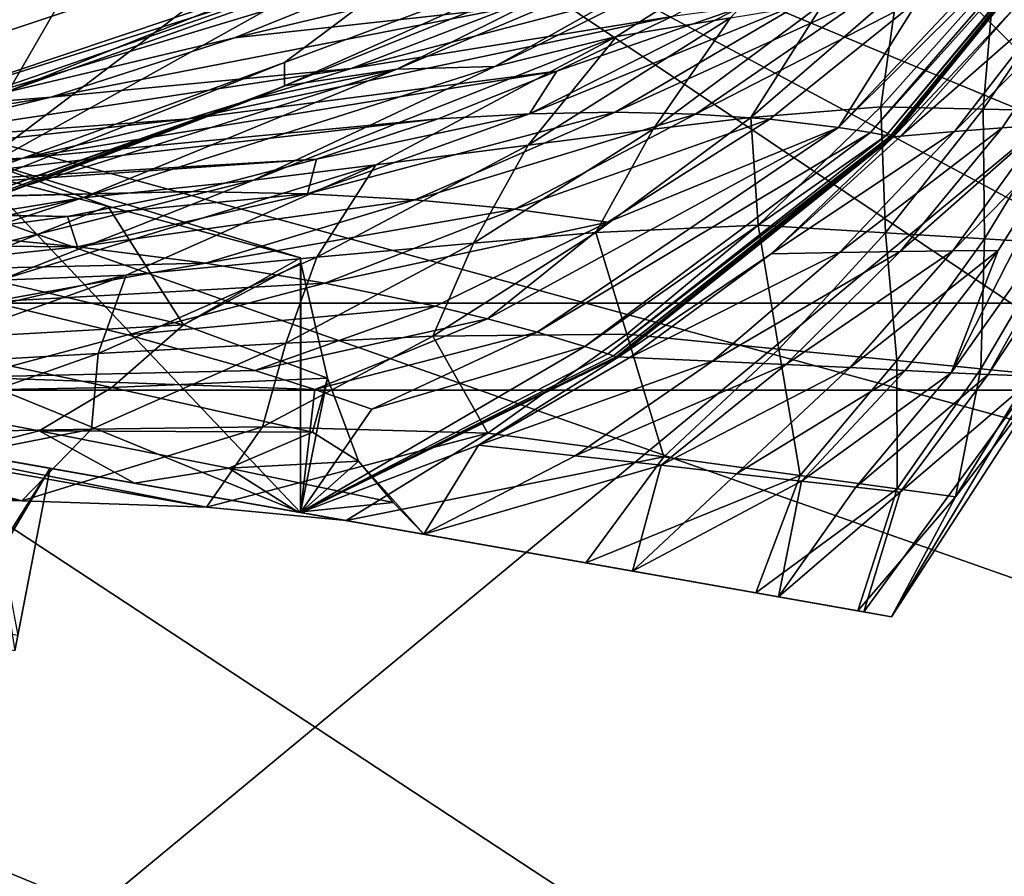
# Model space of a CAD drawing. Header units: metres. Extents: x 0 to 1004, y -708 to 0.
# Tile 98 of 103: x 877 to 915, y -103 to -70. Entities that reach past the tile are written whole.
import ezdxf

# ---------------------------------------------------------------- set-up
doc = ezdxf.new("R2010")
doc.units = ezdxf.units.M

msp = doc.modelspace()

# ---------------------------------------------------------------- linework, layer by layer
at = {"layer": 'top'}
for points in [[(862.392761, -51.297203, 2038.440186), (876.30896, -72.510208, 2037.323853), (888.546021, -51.297203, 2042.914429)], [(876.30896, -72.510208, 2037.323853), (888.914307, -68.038879, 2039.985474), (888.546021, -51.297203, 2042.914429)], [(853.381226, -69.606842, 221.41188), (889.416809, -60.196255, 214.972534), (873.394287, -71.108345, 437.537506)], [(873.394287, -71.108345, 437.537506), (889.416809, -60.196255, 214.972534), (886.76355, -66.625572, 437.53717)], [(874.277771, -76.091797, 627.760681), (886.76355, -66.625572, 437.53717), (899.982117, -61.768188, 437.536407)], [(887.163757, -71.385643, 627.637451), (874.277771, -76.091797, 627.760681), (899.982117, -61.768188, 437.536407)], [(887.163757, -71.385643, 627.637451), (899.982117, -61.768188, 437.536407), (899.720276, -66.678337, 662.99646)], [(912.103516, -68.884422, 1629.729004), (908.929321, -73.933136, 1609.340088), (918.732422, -63.528893, 1608.418701)], [(908.929321, -73.933136, 1609.340088), (919.356812, -63.553036, 1597.997437), (918.732422, -63.528893, 1608.418701)], [(910.193237, -74.140877, 1598.935059), (919.356812, -63.553036, 1597.997437), (908.929321, -73.933136, 1609.340088)], [(919.356812, -63.553036, 1597.997437), (910.193237, -74.140877, 1598.935059), (919.658997, -63.572571, 1592.785645)], [(910.193237, -74.140877, 1598.935059), (910.804199, -74.255882, 1593.729126), (919.658997, -63.572571, 1592.785645)], [(919.658997, -63.572571, 1592.785645), (910.804199, -74.255882, 1593.729126), (919.733521, -63.578297, 1591.4823)], [(910.804199, -74.255882, 1593.729126), (910.954712, -74.285866, 1592.42688), (919.733521, -63.578297, 1591.4823)], [(919.733521, -63.578297, 1591.4823), (910.954712, -74.285866, 1592.42688), (919.769165, -63.590012, 1590.803955)], [(910.954712, -74.285866, 1592.42688), (911.025208, -74.311012, 1591.717773), (919.769165, -63.590012, 1590.803955)], [(911.096191, -74.304871, 1591.067505), (919.803101, -63.58263, 1590.160522), (911.025208, -74.311012, 1591.717773)], [(911.025208, -74.311012, 1591.717773), (919.803101, -63.58263, 1590.160522), (919.769165, -63.590012, 1590.803955)], [(919.803101, -63.58263, 1590.160522), (911.096191, -74.304871, 1591.067505), (915.945618, -69.140938, 1588.057251)], [(895.432007, -71.535103, 732.452759), (909.280151, -64.646645, 762.538696), (900.21405, -70.366325, 761.861145)], [(895.432007, -71.535103, 732.452759), (906.443787, -65.358475, 732.452759), (909.280151, -64.646645, 762.538696)], [(900.21405, -70.366325, 761.861145), (909.280151, -64.646645, 762.538696), (904.685669, -69.623955, 802.761841)], [(891.57666, -71.644234, 697.599609), (903.540466, -65.712364, 697.705688), (906.443787, -65.358475, 732.452759)], [(906.443787, -65.358475, 732.452759), (895.432007, -71.535103, 732.452759), (891.57666, -71.644234, 697.599609)], [(887.163818, -72.300072, 662.849365), (903.540466, -65.712364, 697.705688), (891.57666, -71.644234, 697.599609)], [(887.163818, -72.300072, 662.849365), (899.720276, -66.678337, 662.99646), (903.540466, -65.712364, 697.705688)], [(902.065491, -66.399879, 1795.272949), (885.195862, -70.420578, 1877.994141), (896.011475, -69.217979, 1795.175537)], [(902.065491, -66.399879, 1795.272949), (892.226074, -67.567825, 1878.153931), (885.195862, -70.420578, 1877.994141)], [(873.394287, -71.108345, 437.537506), (886.76355, -66.625572, 437.53717), (874.277771, -76.091797, 627.760681)], [(887.163818, -72.300072, 662.849365), (887.163757, -71.385643, 627.637451), (899.720276, -66.678337, 662.99646)], [(906.795898, -67.153496, 1712.558472), (889.777344, -71.621964, 1795.04895), (902.400208, -69.579605, 1712.659424)], [(906.795898, -67.153496, 1712.558472), (896.011475, -69.217979, 1795.175537), (889.777344, -71.621964, 1795.04895)], [(892.226074, -67.567825, 1878.153931), (874.072571, -73.056404, 1919.465088), (885.195862, -70.420578, 1877.994141)], [(892.226074, -67.567825, 1878.153931), (888.854614, -67.926575, 1919.768311), (874.072571, -73.056404, 1919.465088)], [(887.082947, -68.183815, 1961.491211), (871.98938, -73.251038, 1961.262939), (888.854614, -67.926575, 1919.768311)], [(888.854614, -67.926575, 1919.768311), (871.98938, -73.251038, 1961.262939), (874.072571, -73.056404, 1919.465088)], [(888.914307, -68.038879, 2039.985474), (876.30896, -72.510208, 2037.323853), (887.082947, -68.183815, 1961.491211)], [(915.056335, -68.122505, 967.48584), (918.07959, -68.078094, 1049.573853), (914.620972, -73.215607, 1048.903442)], [(914.620972, -73.215607, 1048.903442), (918.07959, -68.078094, 1049.573853), (917.743286, -73.289719, 1131.426636)], [(876.30896, -72.510208, 2037.323853), (871.98938, -73.251038, 1961.262939), (887.082947, -68.183815, 1961.491211)], [(911.23407, -68.571884, 884.97644), (915.056335, -68.122505, 967.48584), (910.598694, -73.126358, 966.571045)], [(910.598694, -73.126358, 966.571045), (915.056335, -68.122505, 967.48584), (914.620972, -73.215607, 1048.903442)], [(908.360657, -69.023659, 843.809265), (911.23407, -68.571884, 884.97644), (905.495117, -73.541527, 884.023926)], [(905.495117, -73.541527, 884.023926), (911.23407, -68.571884, 884.97644), (910.598694, -73.126358, 966.571045)], [(917.501831, -68.908012, 1567.340942), (913.495361, -74.099586, 1567.658447), (918.87677, -68.713577, 1546.568115)], [(913.495361, -74.099586, 1567.658447), (915.368835, -73.951614, 1546.797485), (918.87677, -68.713577, 1546.568115)], [(918.87677, -68.713577, 1546.568115), (915.368835, -73.951614, 1546.797485), (916.999939, -73.831161, 1525.890381)], [(896.011475, -69.217979, 1795.175537), (885.195862, -70.420578, 1877.994141), (877.972107, -72.751602, 1877.8125)], [(896.011475, -69.217979, 1795.175537), (877.972107, -72.751602, 1877.8125), (889.777344, -71.621964, 1795.04895)], [(907.577881, -68.99791, 1671.262207), (896.788513, -73.401123, 1692.194092), (900.160339, -73.339104, 1671.552734)], [(907.577881, -68.99791, 1671.262207), (905.069763, -69.228477, 1691.97937), (896.788513, -73.401123, 1692.194092)], [(905.069763, -69.228477, 1691.97937), (897.860291, -71.731171, 1712.733398), (896.788513, -73.401123, 1692.194092)], [(897.860291, -71.731171, 1712.733398), (905.069763, -69.228477, 1691.97937), (902.400208, -69.579605, 1712.659424)], [(909.922852, -68.884399, 1650.511108), (907.577881, -68.99791, 1671.262207), (900.160339, -73.339104, 1671.552734)], [(900.160339, -73.339104, 1671.552734), (903.308594, -73.409592, 1650.860352), (909.922852, -68.884399, 1650.511108)], [(904.685669, -69.623955, 802.761841), (908.360657, -69.023659, 843.809265), (901.651306, -74.006042, 842.886414)], [(901.651306, -74.006042, 842.886414), (908.360657, -69.023659, 843.809265), (905.495117, -73.541527, 884.023926)], [(903.308594, -73.409592, 1650.860352), (912.103516, -68.884422, 1629.729004), (909.922852, -68.884399, 1650.511108)], [(903.308594, -73.409592, 1650.860352), (906.232117, -73.608795, 1630.12146), (912.103516, -68.884422, 1629.729004)], [(906.232117, -73.608795, 1630.12146), (908.929321, -73.933136, 1609.340088), (912.103516, -68.884422, 1629.729004)], [(911.096191, -74.304871, 1591.067505), (911.378113, -74.279831, 1588.469727), (915.945618, -69.140938, 1588.057251)], [(915.945618, -69.140938, 1588.057251), (911.378113, -74.279831, 1588.469727), (917.501831, -68.908012, 1567.340942)], [(911.378113, -74.279831, 1588.469727), (913.495361, -74.099586, 1567.658447), (917.501831, -68.908012, 1567.340942)], [(902.400208, -69.579605, 1712.659424), (889.777344, -71.621964, 1795.04895), (883.392395, -73.599823, 1794.893555)], [(883.392395, -73.599823, 1794.893555), (897.860291, -71.731171, 1712.733398), (902.400208, -69.579605, 1712.659424)], [(900.21405, -70.366325, 761.861145), (904.685669, -69.623955, 802.761841), (896.734009, -74.630066, 801.927124)], [(896.734009, -74.630066, 801.927124), (904.685669, -69.623955, 802.761841), (901.651306, -74.006042, 842.886414)], [(885.195862, -70.420578, 1877.994141), (874.072571, -73.056404, 1919.465088), (877.972107, -72.751602, 1877.8125)], [(885.942322, -76.007401, 732.452759), (900.21405, -70.366325, 761.861145), (890.749451, -75.405373, 761.187805)], [(885.942322, -76.007401, 732.452759), (895.432007, -71.535103, 732.452759), (900.21405, -70.366325, 761.861145)], [(890.749451, -75.405373, 761.187805), (900.21405, -70.366325, 761.861145), (896.734009, -74.630066, 801.927124)], [(887.163818, -72.310104, 627.661621), (847.037598, -87.361176, 628.055786), (887.163757, -71.385643, 627.637451)], [(847.037598, -87.361176, 628.055786), (874.277771, -76.091797, 627.760681), (887.163757, -71.385643, 627.637451)], [(895.432007, -71.535103, 732.452759), (879.218323, -76.698296, 697.494568), (891.57666, -71.644234, 697.599609)], [(895.432007, -71.535103, 732.452759), (885.942322, -76.007401, 732.452759), (879.218323, -76.698296, 697.494568)], [(887.163818, -72.310104, 627.661621), (887.163757, -71.385643, 627.637451), (887.163818, -72.310104, 629.042969)], [(887.163757, -71.385643, 627.637451), (887.163818, -72.310104, 633.841614), (887.163818, -72.310104, 629.042969)], [(887.163818, -72.300072, 662.849365), (887.163818, -72.310104, 643.510864), (887.163757, -71.385643, 627.637451)], [(887.163818, -72.310104, 643.510864), (887.163818, -72.310104, 633.841614), (887.163757, -71.385643, 627.637451)], [(889.777344, -71.621964, 1795.04895), (870.595276, -74.546921, 1877.609985), (883.392395, -73.599823, 1794.893555)], [(877.972107, -72.751602, 1877.8125), (870.595276, -74.546921, 1877.609985), (889.777344, -71.621964, 1795.04895)], [(879.218323, -76.698296, 697.494568), (871.436951, -77.977577, 662.700745), (891.57666, -71.644234, 697.599609)], [(871.436951, -77.977577, 662.700745), (885.788208, -72.855515, 662.834839), (891.57666, -71.644234, 697.599609)], [(897.860291, -71.731171, 1712.733398), (876.887756, -75.142258, 1794.710449), (893.194702, -73.599411, 1712.780151)], [(876.887756, -75.142258, 1794.710449), (897.860291, -71.731171, 1712.733398), (883.392395, -73.599823, 1794.893555)], [(891.57666, -71.644234, 697.599609), (885.788208, -72.855515, 662.834839), (885.842285, -72.833817, 662.835449)], [(885.842285, -72.833817, 662.835449), (887.163818, -72.300072, 662.849365), (891.57666, -71.644234, 697.599609)], [(896.788513, -73.401123, 1692.194092), (897.860291, -71.731171, 1712.733398), (893.194702, -73.599411, 1712.780151)], [(887.163818, -72.310104, 627.661621), (887.163818, -72.310104, 629.042969), (847.037598, -87.361176, 628.055786)], [(887.163818, -72.310104, 629.042969), (855.343994, -84.468712, 629.057312), (847.037598, -87.361176, 628.055786)], [(887.163818, -72.310104, 643.510864), (855.479126, -84.420685, 662.532288), (855.343994, -84.468712, 629.057312)], [(887.163818, -72.310104, 629.042969), (887.163818, -72.310104, 633.841614), (855.343994, -84.468712, 629.057312)], [(887.163818, -72.310104, 633.841614), (887.163818, -72.310104, 643.510864), (855.343994, -84.468712, 629.057312)], [(885.842285, -72.833817, 662.835449), (855.479126, -84.420685, 662.532288), (887.163818, -72.310104, 643.510864)], [(887.163818, -72.300072, 662.849365), (885.842285, -72.833817, 662.835449), (887.163818, -72.310104, 643.510864)], [(855.479126, -84.420685, 662.532288), (885.788513, -72.871704, 662.834839), (871.436951, -77.977577, 662.700745)], [(877.972107, -72.751602, 1877.8125), (874.072571, -73.056404, 1919.465088), (858.679199, -75.884346, 1919.101685)], [(870.595276, -74.546921, 1877.609985), (877.972107, -72.751602, 1877.8125), (858.679199, -75.884346, 1919.101685)], [(871.436951, -77.977577, 662.700745), (885.788513, -72.871704, 662.834839), (885.788208, -72.855515, 662.834839)], [(885.840454, -72.850563, 662.835388), (885.842285, -72.833817, 662.835449), (885.788208, -72.855515, 662.834839)], [(885.833008, -72.853577, 662.835327), (885.840454, -72.850563, 662.835388), (885.788208, -72.855515, 662.834839)], [(885.788208, -72.855515, 662.834839), (885.818176, -72.859619, 662.835144), (885.833008, -72.853577, 662.835327)], [(885.788513, -72.871704, 662.834839), (885.818176, -72.859619, 662.835144), (885.788208, -72.855515, 662.834839)], [(905.495117, -73.541527, 884.023926), (910.598694, -73.126358, 966.571045), (905.777954, -77.782249, 965.658386)], [(905.777954, -77.782249, 965.658386), (910.598694, -73.126358, 966.571045), (910.785522, -78.079849, 1048.237061)], [(910.598694, -73.126358, 966.571045), (914.620972, -73.215607, 1048.903442), (910.785522, -78.079849, 1048.237061)], [(900.160339, -73.339104, 1671.552734), (896.788513, -73.401123, 1692.194092), (888.063416, -76.548882, 1692.304565)], [(888.063416, -76.548882, 1692.304565), (892.281555, -76.781662, 1671.743652), (900.160339, -73.339104, 1671.552734)], [(896.788513, -73.401123, 1692.194092), (888.422607, -75.176262, 1712.799683), (888.063416, -76.548882, 1692.304565)], [(896.788513, -73.401123, 1692.194092), (893.194702, -73.599411, 1712.780151), (888.422607, -75.176262, 1712.799683)], [(892.281555, -76.781662, 1671.743652), (903.308594, -73.409592, 1650.860352), (900.160339, -73.339104, 1671.552734)], [(892.281555, -76.781662, 1671.743652), (896.216187, -77.150421, 1651.115356), (903.308594, -73.409592, 1650.860352)], [(896.216187, -77.150421, 1651.115356), (906.232117, -73.608795, 1630.12146), (903.308594, -73.409592, 1650.860352)], [(910.785522, -78.079849, 1048.237061), (914.620972, -73.215607, 1048.903442), (914.671265, -78.315788, 1130.949341)], [(914.620972, -73.215607, 1048.903442), (917.743286, -73.289719, 1131.426636), (914.671265, -78.315788, 1130.949341)], [(914.671265, -78.315788, 1130.949341), (917.743286, -73.289719, 1131.426636), (917.44281, -78.485046, 1213.776611)], [(916.685486, -83.714279, 1420.666138), (921.573242, -73.488136, 1420.786987), (914.820374, -83.643669, 1462.841919)], [(921.573242, -73.488136, 1420.786987), (920.453918, -73.589935, 1462.928101), (914.820374, -83.643669, 1462.841919)], [(883.392395, -73.599823, 1794.893555), (870.595276, -74.546921, 1877.609985), (863.106567, -75.797173, 1877.387939)], [(863.106567, -75.797173, 1877.387939), (876.887756, -75.142258, 1794.710449), (883.392395, -73.599823, 1794.893555)], [(893.194702, -73.599411, 1712.780151), (876.887756, -75.142258, 1794.710449), (870.294678, -76.241386, 1794.50061)], [(893.194702, -73.599411, 1712.780151), (870.294678, -76.241386, 1794.50061), (888.422607, -75.176262, 1712.799683)], [(899.866394, -77.651611, 1630.425415), (906.232117, -73.608795, 1630.12146), (896.216187, -77.150421, 1651.115356)], [(901.651306, -74.006042, 842.886414), (905.495117, -73.541527, 884.023926), (899.401978, -78.069695, 883.073853)], [(899.401978, -78.069695, 883.073853), (905.495117, -73.541527, 884.023926), (905.777954, -77.782249, 965.658386)], [(899.866394, -77.651611, 1630.425415), (908.929321, -73.933136, 1609.340088), (906.232117, -73.608795, 1630.12146)], [(915.368835, -73.951614, 1546.797485), (911.352051, -78.813759, 1546.982666), (916.999939, -73.831161, 1525.890381)], [(916.999939, -73.831161, 1525.890381), (911.352051, -78.813759, 1546.982666), (913.428528, -78.786934, 1526.003296)], [(914.820374, -83.643669, 1462.841919), (920.453918, -73.589935, 1462.928101), (913.364441, -83.572823, 1483.931763)], [(920.453918, -73.589935, 1462.928101), (918.390198, -73.733627, 1504.940796), (913.364441, -83.572823, 1483.931763)], [(913.364441, -83.572823, 1483.931763), (918.390198, -73.733627, 1504.940796), (915.204224, -78.768219, 1504.991699)], [(918.390198, -73.733627, 1504.940796), (913.428528, -78.786934, 1526.003296), (915.204224, -78.768219, 1504.991699)], [(913.428528, -78.786934, 1526.003296), (918.390198, -73.733627, 1504.940796), (916.999939, -73.831161, 1525.890381)], [(896.734009, -74.630066, 801.927124), (901.651306, -74.006042, 842.886414), (894.591125, -78.476852, 841.969666)], [(894.591125, -78.476852, 841.969666), (901.651306, -74.006042, 842.886414), (899.401978, -78.069695, 883.073853)], [(895.134827, -81.45784, 1620.293823), (908.929321, -73.933136, 1609.340088), (899.866394, -77.651611, 1630.425415)], [(908.929321, -73.933136, 1609.340088), (895.134827, -81.45784, 1620.293823), (897.09314, -81.986588, 1609.932861)], [(897.09314, -81.986588, 1609.932861), (910.193237, -74.140877, 1598.935059), (908.929321, -73.933136, 1609.340088)], [(898.96637, -82.545113, 1599.556519), (910.193237, -74.140877, 1598.935059), (897.09314, -81.986588, 1609.932861)], [(910.193237, -74.140877, 1598.935059), (898.96637, -82.545113, 1599.556519), (910.804199, -74.255882, 1593.729126)], [(898.96637, -82.545113, 1599.556519), (899.871277, -82.835403, 1594.362915), (910.804199, -74.255882, 1593.729126)], [(910.804199, -74.255882, 1593.729126), (899.871277, -82.835403, 1594.362915), (910.954712, -74.285866, 1592.42688)], [(899.871277, -82.835403, 1594.362915), (900.094116, -82.909164, 1593.063721), (910.954712, -74.285866, 1592.42688)], [(910.954712, -74.285866, 1592.42688), (900.094116, -82.909164, 1593.063721), (911.025208, -74.311012, 1591.717773)], [(911.378113, -74.279831, 1588.469727), (906.288513, -78.90863, 1588.822266), (913.495361, -74.099586, 1567.658447)], [(906.288513, -78.90863, 1588.822266), (908.972717, -78.852882, 1567.924072), (913.495361, -74.099586, 1567.658447)], [(911.378113, -74.279831, 1588.469727), (911.096191, -74.304871, 1591.067505), (906.288513, -78.90863, 1588.822266)], [(913.495361, -74.099586, 1567.658447), (908.972717, -78.852882, 1567.924072), (915.368835, -73.951614, 1546.797485)], [(908.972717, -78.852882, 1567.924072), (911.352051, -78.813759, 1546.982666), (915.368835, -73.951614, 1546.797485)], [(890.749451, -75.405373, 761.187805), (896.734009, -74.630066, 801.927124), (888.435059, -79.035011, 801.100586)], [(888.435059, -79.035011, 801.100586), (896.734009, -74.630066, 801.927124), (894.591125, -78.476852, 841.969666)], [(900.094116, -82.909164, 1593.063721), (900.196411, -82.949921, 1592.385864), (911.025208, -74.311012, 1591.717773)], [(900.305054, -82.95462, 1591.730835), (911.096191, -74.304871, 1591.067505), (900.196411, -82.949921, 1592.385864)], [(900.196411, -82.949921, 1592.385864), (911.096191, -74.304871, 1591.067505), (911.025208, -74.311012, 1591.717773)], [(911.096191, -74.304871, 1591.067505), (900.305054, -82.95462, 1591.730835), (906.288513, -78.90863, 1588.822266)], [(872.297302, -75.020081, 1596.511597), (880.21698, -77.033859, 1595.5), (874.385315, -74.949966, 1646.757568)], [(880.21698, -77.033859, 1595.5), (872.297302, -75.020081, 1596.511597), (873.984802, -79.52504, 1593.354858)], [(874.776306, -83.753471, 1645.348877), (874.385315, -74.949966, 1646.757568), (887.796021, -89.065941, 1592.833618)], [(874.385315, -74.949966, 1646.757568), (887.796021, -79.066116, 1592.833862), (887.796021, -89.065941, 1592.833618)], [(874.385315, -74.949966, 1646.757568), (880.21698, -77.033859, 1595.5), (887.796021, -79.066116, 1592.833862)], [(876.887756, -75.142258, 1794.710449), (862.27832, -76.50856, 1835.687378), (870.294678, -76.241386, 1794.50061)], [(862.27832, -76.50856, 1835.687378), (876.887756, -75.142258, 1794.710449), (863.106567, -75.797173, 1877.387939)], [(888.422607, -75.176262, 1712.799683), (863.644348, -76.892288, 1794.265259), (883.563049, -76.455582, 1712.792236)], [(888.422607, -75.176262, 1712.799683), (870.294678, -76.241386, 1794.50061), (863.644348, -76.892288, 1794.265259)], [(875.977905, -79.93161, 732.452759), (890.749451, -75.405373, 761.187805), (880.941467, -79.734306, 760.522583)], [(875.977905, -79.93161, 732.452759), (885.942322, -76.007401, 732.452759), (890.749451, -75.405373, 761.187805)], [(880.941467, -79.734306, 760.522583), (890.749451, -75.405373, 761.187805), (888.435059, -79.035011, 801.100586)], [(888.063416, -76.548882, 1692.304565), (888.422607, -75.176262, 1712.799683), (883.563049, -76.455582, 1712.792236)], [(885.942322, -76.007401, 732.452759), (866.53186, -80.861649, 697.389465), (879.218323, -76.698296, 697.494568)], [(885.942322, -76.007401, 732.452759), (875.977905, -79.93161, 732.452759), (866.53186, -80.861649, 697.389465)], [(883.563049, -76.455582, 1712.792236), (863.644348, -76.892288, 1794.265259), (856.968567, -77.091629, 1794.005737)], [(878.635559, -77.432121, 1712.757935), (883.563049, -76.455582, 1712.792236), (856.968567, -77.091629, 1794.005737)], [(883.563049, -76.455582, 1712.792236), (878.635559, -77.432121, 1712.757935), (888.063416, -76.548882, 1692.304565)], [(878.635559, -77.432121, 1712.757935), (879.030029, -78.623405, 1692.310425), (888.063416, -76.548882, 1692.304565)], [(888.063416, -76.548882, 1692.304565), (879.030029, -78.623405, 1692.310425), (892.281555, -76.781662, 1671.743652)], [(873.662109, -78.102287, 1712.697144), (878.635559, -77.432121, 1712.757935), (850.30188, -76.839478, 1793.723633)], [(878.635559, -77.432121, 1712.757935), (856.968567, -77.091629, 1794.005737), (850.30188, -76.839478, 1793.723633)], [(866.53186, -80.861649, 697.389465), (856.744141, -82.016434, 662.595093), (879.218323, -76.698296, 697.494568)], [(856.744141, -82.016434, 662.595093), (871.436951, -77.977577, 662.700745), (879.218323, -76.698296, 697.494568)], [(879.030029, -78.623405, 1692.310425), (884.058105, -79.275101, 1671.833618), (892.281555, -76.781662, 1671.743652)], [(884.058105, -79.275101, 1671.833618), (896.216187, -77.150421, 1651.115356), (892.281555, -76.781662, 1671.743652)], [(883.192749, -81.697662, 1591.347412), (880.21698, -77.033859, 1595.5), (873.984802, -79.52504, 1593.354858)], [(887.796021, -79.066116, 1592.833862), (880.21698, -77.033859, 1595.5), (883.192749, -81.697662, 1591.347412)], [(888.745178, -80.054672, 1651.274048), (896.216187, -77.150421, 1651.115356), (884.058105, -79.275101, 1671.833618)], [(899.866394, -77.651611, 1630.425415), (896.216187, -77.150421, 1651.115356), (888.745178, -80.054672, 1651.274048)], [(879.030029, -78.623405, 1692.310425), (878.635559, -77.432121, 1712.757935), (873.662109, -78.102287, 1712.697144)], [(893.090698, -80.959366, 1630.638184), (899.866394, -77.651611, 1630.425415), (888.745178, -80.054672, 1651.274048)], [(893.090698, -80.959366, 1630.638184), (895.134827, -81.45784, 1620.293823), (899.866394, -77.651611, 1630.425415)], [(863.65979, -78.515083, 1712.498291), (879.030029, -78.623405, 1692.310425), (873.662109, -78.102287, 1712.697144)], [(900.6203, -82.064598, 964.753052), (892.988831, -82.131073, 882.131653), (899.401978, -78.069695, 883.073853)], [(899.401978, -78.069695, 883.073853), (892.988831, -82.131073, 882.131653), (894.591125, -78.476852, 841.969666)], [(905.777954, -77.782249, 965.658386), (900.6203, -82.064598, 964.753052), (899.401978, -78.069695, 883.073853)], [(906.593079, -82.644669, 1047.578247), (900.6203, -82.064598, 964.753052), (905.777954, -77.782249, 965.658386)], [(910.785522, -78.079849, 1048.237061), (906.593079, -82.644669, 1047.578247), (905.777954, -77.782249, 965.658386)], [(911.22644, -83.09993, 1130.478638), (906.593079, -82.644669, 1047.578247), (910.785522, -78.079849, 1048.237061)], [(914.671265, -78.315788, 1130.949341), (911.22644, -83.09993, 1130.478638), (910.785522, -78.079849, 1048.237061)], [(844.201233, -81.379173, 1087.735596), (909.692932, -92.927124, 1275.47644), (827.393799, -78.415565, 1149.772705)], [(909.692932, -92.927124, 1275.47644), (911.021423, -93.161369, 1378.559692), (827.393799, -78.415565, 1149.772705)], [(827.393799, -78.415565, 1149.772705), (911.021423, -93.161369, 1378.559692), (843.622314, -81.277092, 1563.156006)], [(863.65979, -78.515083, 1712.498291), (869.834961, -79.594124, 1692.213623), (879.030029, -78.623405, 1692.310425)], [(892.988831, -82.131073, 882.131653), (887.220093, -82.410957, 841.064331), (894.591125, -78.476852, 841.969666)], [(894.591125, -78.476852, 841.969666), (887.220093, -82.410957, 841.064331), (888.435059, -79.035011, 801.100586)], [(914.528748, -83.425034, 1213.425171), (911.22644, -83.09993, 1130.478638), (914.671265, -78.315788, 1130.949341)], [(917.44281, -78.485046, 1213.776611), (914.528748, -83.425034, 1213.425171), (914.671265, -78.315788, 1130.949341)], [(916.507874, -83.620201, 1296.392578), (914.528748, -83.425034, 1213.425171), (917.44281, -78.485046, 1213.776611)], [(869.834961, -79.594124, 1692.213623), (884.058105, -79.275101, 1671.833618), (879.030029, -78.623405, 1692.310425)], [(900.305054, -82.95462, 1591.730835), (900.736572, -82.972847, 1589.111938), (906.288513, -78.90863, 1588.822266)], [(906.288513, -78.90863, 1588.822266), (900.736572, -82.972847, 1589.111938), (908.972717, -78.852882, 1567.924072)], [(900.736572, -82.972847, 1589.111938), (903.983521, -83.115433, 1568.13623), (908.972717, -78.852882, 1567.924072)], [(908.972717, -78.852882, 1567.924072), (903.983521, -83.115433, 1568.13623), (911.352051, -78.813759, 1546.982666)], [(903.983521, -83.115433, 1568.13623), (906.867371, -83.249939, 1547.122925), (911.352051, -78.813759, 1546.982666)], [(913.428528, -78.786934, 1526.003296), (906.867371, -83.249939, 1547.122925), (909.390564, -83.373085, 1526.079468)], [(911.352051, -78.813759, 1546.982666), (906.867371, -83.249939, 1547.122925), (913.428528, -78.786934, 1526.003296)], [(915.204224, -78.768219, 1504.991699), (913.428528, -78.786934, 1526.003296), (909.390564, -83.373085, 1526.079468)], [(909.390564, -83.373085, 1526.079468), (911.555359, -83.481705, 1505.013428), (915.204224, -78.768219, 1504.991699)], [(911.555359, -83.481705, 1505.013428), (913.364441, -83.572823, 1483.931763), (915.204224, -78.768219, 1504.991699)], [(875.617371, -80.783493, 1671.823242), (884.058105, -79.275101, 1671.833618), (869.834961, -79.594124, 1692.213623)], [(884.058105, -79.275101, 1671.833618), (875.617371, -80.783493, 1671.823242), (888.745178, -80.054672, 1651.274048)], [(887.220093, -82.410957, 841.064331), (879.836731, -82.81395, 800.286987), (888.435059, -79.035011, 801.100586)], [(888.435059, -79.035011, 801.100586), (879.836731, -82.81395, 800.286987), (880.941467, -79.734306, 760.522583)], [(887.807312, -79.258041, 1592.782349), (887.796021, -79.066116, 1592.833862), (883.192749, -81.697662, 1591.347412)], [(888.854248, -83.785812, 1587.951172), (887.807312, -79.258041, 1592.782349), (883.192749, -81.697662, 1591.347412)], [(887.796021, -89.065941, 1592.833618), (887.796021, -79.066116, 1592.833862), (887.807312, -79.258041, 1592.782349)], [(887.807312, -79.258041, 1592.782349), (888.854248, -83.785812, 1587.951172), (887.796021, -89.065941, 1592.833618)], [(873.984802, -79.52504, 1593.354858), (871.764893, -82.332962, 1589.834229), (883.192749, -81.697662, 1591.347412)], [(864.197388, -83.624702, 732.452759), (875.977905, -79.93161, 732.452759), (880.941467, -79.734306, 760.522583)], [(880.941467, -79.734306, 760.522583), (870.847473, -83.328743, 759.869446), (864.197388, -83.624702, 732.452759)], [(879.836731, -82.81395, 800.286987), (870.847473, -83.328743, 759.869446), (880.941467, -79.734306, 760.522583)], [(875.617371, -80.783493, 1671.823242), (881.005981, -82.081818, 1651.335571), (888.745178, -80.054672, 1651.274048)], [(888.745178, -80.054672, 1651.274048), (881.005981, -82.081818, 1651.335571), (893.090698, -80.959366, 1630.638184)], [(875.617371, -80.783493, 1671.823242), (874.776306, -83.753471, 1645.348877), (881.005981, -82.081818, 1651.335571)], [(881.005981, -82.081818, 1651.335571), (886.000244, -83.487663, 1630.758545), (893.090698, -80.959366, 1630.638184)], [(886.000244, -83.487663, 1630.758545), (895.134827, -81.45784, 1620.293823), (893.090698, -80.959366, 1630.638184)], [(911.021423, -93.161369, 1378.559692), (909.929077, -92.968758, 1425.289063), (843.622314, -81.277092, 1563.156006)], [(843.622314, -81.277092, 1563.156006), (909.929077, -92.968758, 1425.289063), (854.208923, -83.143799, 1574.851318)], [(855.858643, -83.434685, 1025.977417), (898.99823, -91.041359, 1068.655151), (844.201233, -81.379173, 1087.735596)], [(898.99823, -91.041359, 1068.655151), (905.692261, -92.221703, 1172.150513), (844.201233, -81.379173, 1087.735596)], [(844.201233, -81.379173, 1087.735596), (905.692261, -92.221703, 1172.150513), (909.692932, -92.927124, 1275.47644)], [(886.000244, -83.487663, 1630.758545), (888.348938, -84.230484, 1620.438843), (895.134827, -81.45784, 1620.293823)], [(895.134827, -81.45784, 1620.293823), (888.348938, -84.230484, 1620.438843), (897.09314, -81.986588, 1609.932861)], [(871.764893, -82.332962, 1589.834229), (880.379028, -84.151909, 1588.418335), (883.192749, -81.697662, 1591.347412)], [(883.192749, -81.697662, 1591.347412), (880.379028, -84.151909, 1588.418335), (888.854248, -83.785812, 1587.951172)], [(897.09314, -81.986588, 1609.932861), (888.348938, -84.230484, 1620.438843), (890.598572, -84.999641, 1610.099731)], [(890.598572, -84.999641, 1610.099731), (898.96637, -82.545113, 1599.556519), (897.09314, -81.986588, 1609.932861)], [(871.764893, -82.332962, 1589.834229), (869.622437, -84.349602, 1585.761108), (880.379028, -84.151909, 1588.418335)], [(874.776306, -83.753471, 1645.348877), (886.000244, -83.487663, 1630.758545), (881.005981, -82.081818, 1651.335571)], [(886.29303, -85.702477, 881.202881), (879.582031, -85.786011, 840.175964), (887.220093, -82.410957, 841.064331)], [(887.220093, -82.410957, 841.064331), (879.582031, -85.786011, 840.175964), (879.836731, -82.81395, 800.286987)], [(895.154602, -85.948975, 963.860291), (886.29303, -85.702477, 881.202881), (892.988831, -82.131073, 882.131653)], [(892.988831, -82.131073, 882.131653), (886.29303, -85.702477, 881.202881), (887.220093, -82.410957, 841.064331)], [(900.6203, -82.064598, 964.753052), (895.154602, -85.948975, 963.860291), (892.988831, -82.131073, 882.131653)], [(902.066162, -86.884308, 1046.93103), (895.154602, -85.948975, 963.860291), (900.6203, -82.064598, 964.753052)], [(906.593079, -82.644669, 1047.578247), (902.066162, -86.884308, 1046.93103), (900.6203, -82.064598, 964.753052)], [(887.796021, -89.065941, 1592.833618), (898.96637, -82.545113, 1599.556519), (890.598572, -84.999641, 1610.099731)], [(899.871277, -82.835403, 1594.362915), (898.96637, -82.545113, 1599.556519), (887.796021, -89.065941, 1592.833618)], [(907.426147, -87.615669, 1130.017578), (902.066162, -86.884308, 1046.93103), (906.593079, -82.644669, 1047.578247)], [(911.22644, -83.09993, 1130.478638), (907.426147, -87.615669, 1130.017578), (906.593079, -82.644669, 1047.578247)], [(909.929077, -92.968758, 1425.289063), (906.573486, -92.377083, 1472.773926), (854.208923, -83.143799, 1574.851318)], [(854.208923, -83.143799, 1574.851318), (906.573486, -92.377083, 1472.773926), (860.550476, -84.261978, 1579.137695)], [(879.836731, -82.81395, 800.286987), (870.990662, -85.945702, 799.491333), (870.847473, -83.328743, 759.869446)], [(879.582031, -85.786011, 840.175964), (870.990662, -85.945702, 799.491333), (879.836731, -82.81395, 800.286987)], [(900.094116, -82.909164, 1593.063721), (899.871277, -82.835403, 1594.362915), (887.796021, -89.065941, 1592.833618)], [(900.094116, -82.909164, 1593.063721), (887.796021, -89.065941, 1592.833618), (900.196411, -82.949921, 1592.385864)], [(887.796021, -89.065941, 1592.833618), (900.305054, -82.95462, 1591.730835), (900.196411, -82.949921, 1592.385864)], [(894.79187, -86.42292, 1589.336792), (900.305054, -82.95462, 1591.730835), (887.796021, -89.065941, 1592.833618)], [(900.736572, -82.972847, 1589.111938), (900.305054, -82.95462, 1591.730835), (894.79187, -86.42292, 1589.336792)], [(900.736572, -82.972847, 1589.111938), (894.79187, -86.42292, 1589.336792), (903.983521, -83.115433, 1568.13623)], [(894.79187, -86.42292, 1589.336792), (898.586426, -86.838028, 1568.293945), (903.983521, -83.115433, 1568.13623)], [(903.983521, -83.115433, 1568.13623), (898.586426, -86.838028, 1568.293945), (906.867371, -83.249939, 1547.122925)], [(911.24353, -88.137413, 1213.081421), (907.426147, -87.615669, 1130.017578), (911.22644, -83.09993, 1130.478638)], [(914.528748, -83.425034, 1213.425171), (911.24353, -88.137413, 1213.081421), (911.22644, -83.09993, 1130.478638)], [(862.610474, -84.625214, 965.059998), (889.591309, -89.382668, 965.059998), (855.858643, -83.434685, 1025.977417)], [(889.591309, -89.382668, 965.059998), (898.99823, -91.041359, 1068.655151), (855.858643, -83.434685, 1025.977417)], [(886.000244, -83.487663, 1630.758545), (874.776306, -83.753471, 1645.348877), (888.348938, -84.230484, 1620.438843)], [(906.867371, -83.249939, 1547.122925), (898.586426, -86.838028, 1568.293945), (901.963989, -87.211929, 1547.218506)], [(909.390564, -83.373085, 1526.079468), (906.867371, -83.249939, 1547.122925), (901.963989, -87.211929, 1547.218506)], [(901.963989, -87.211929, 1547.218506), (904.92688, -87.542931, 1526.119751), (909.390564, -83.373085, 1526.079468)], [(904.92688, -87.542931, 1526.119751), (911.555359, -83.481705, 1505.013428), (909.390564, -83.373085, 1526.079468)], [(904.92688, -87.542931, 1526.119751), (907.4776, -87.829422, 1505.00708), (911.555359, -83.481705, 1505.013428)], [(907.4776, -87.829422, 1505.00708), (913.364441, -83.572823, 1483.931763), (911.555359, -83.481705, 1505.013428)], [(907.4776, -87.829422, 1505.00708), (909.618896, -88.069923, 1483.889648), (913.364441, -83.572823, 1483.931763)], [(909.618896, -88.069923, 1483.889648), (914.820374, -83.643669, 1462.841919), (913.364441, -83.572823, 1483.931763)], [(913.527161, -88.45005, 1296.091064), (911.24353, -88.137413, 1213.081421), (914.528748, -83.425034, 1213.425171)], [(916.507874, -83.620201, 1296.392578), (913.527161, -88.45005, 1296.091064), (914.528748, -83.425034, 1213.425171)], [(874.776306, -83.753471, 1645.348877), (887.796021, -89.065941, 1592.833618), (888.348938, -84.230484, 1620.438843)], [(880.379028, -84.151909, 1588.418335), (888.258362, -85.911057, 1584.875), (888.854248, -83.785812, 1587.951172)], [(887.796021, -89.065941, 1592.833618), (888.854248, -83.785812, 1587.951172), (890.063904, -87.052261, 1582.220093)], [(888.854248, -83.785812, 1587.951172), (888.258362, -85.911057, 1584.875), (890.063904, -87.052261, 1582.220093)], [(909.618896, -88.069923, 1483.889648), (911.353577, -88.263092, 1462.776733), (914.820374, -83.643669, 1462.841919)], [(909.929077, -92.968758, 1425.289063), (916.685486, -83.714279, 1420.666138), (911.353577, -88.263092, 1462.776733)], [(909.929077, -92.968758, 1425.289063), (911.021423, -93.161369, 1378.559692), (916.685486, -83.714279, 1420.666138)], [(911.021423, -93.161369, 1378.559692), (917.164978, -83.69957, 1378.540771), (916.685486, -83.714279, 1420.666138)], [(917.164978, -83.69957, 1378.540771), (911.021423, -93.161369, 1378.559692), (913.527161, -88.45005, 1296.091064)], [(911.353577, -88.263092, 1462.776733), (916.685486, -83.714279, 1420.666138), (914.820374, -83.643669, 1462.841919)], [(916.507874, -83.620201, 1296.392578), (917.164978, -83.69957, 1378.540771), (913.527161, -88.45005, 1296.091064)], [(906.573486, -92.377083, 1472.773926), (867.507935, -85.48877, 1581.249878), (860.550476, -84.261978, 1579.137695)], [(869.622437, -84.349602, 1585.761108), (877.514221, -85.853737, 1585.033325), (880.379028, -84.151909, 1588.418335)], [(869.622437, -84.349602, 1585.761108), (874.297302, -86.685913, 1581.335449), (877.514221, -85.853737, 1585.033325)], [(880.379028, -84.151909, 1588.418335), (877.514221, -85.853737, 1585.033325), (888.258362, -85.911057, 1584.875)], [(888.348938, -84.230484, 1620.438843), (887.796021, -89.065941, 1592.833618), (890.598572, -84.999641, 1610.099731)], [(889.591309, -89.382668, 965.059998), (862.610474, -84.625214, 965.059998), (884.095886, -88.861633, 915.223999)], [(862.610474, -84.625214, 965.059998), (864.653137, -85.42041, 919.463867), (884.095886, -88.861633, 915.223999)], [(864.653137, -85.42041, 919.463867), (863.808044, -86.363029, 866.265869), (876.832764, -88.612923, 865.634155)], [(884.095886, -88.861633, 915.223999), (864.653137, -85.42041, 919.463867), (876.832764, -88.612923, 865.634155)], [(867.507935, -85.48877, 1581.249878), (906.573486, -92.377083, 1472.773926), (874.297302, -86.685913, 1581.335449)], [(876.832764, -88.612923, 865.634155), (866.475891, -88.383438, 816.575928), (879.582031, -85.786011, 840.175964)], [(879.582031, -85.786011, 840.175964), (866.475891, -88.383438, 816.575928), (870.990662, -85.945702, 799.491333)], [(874.297302, -86.685913, 1581.335449), (881.260864, -87.91378, 1579.418945), (877.514221, -85.853737, 1585.033325)], [(884.095886, -88.861633, 915.223999), (876.832764, -88.612923, 865.634155), (886.29303, -85.702477, 881.202881)], [(886.29303, -85.702477, 881.202881), (876.832764, -88.612923, 865.634155), (879.582031, -85.786011, 840.175964)], [(877.514221, -85.853737, 1585.033325), (881.260864, -87.91378, 1579.418945), (884.980164, -87.320168, 1582.198975)], [(877.514221, -85.853737, 1585.033325), (884.980164, -87.320168, 1582.198975), (888.258362, -85.911057, 1584.875)], [(895.154602, -85.948975, 963.860291), (884.095886, -88.861633, 915.223999), (886.29303, -85.702477, 881.202881)], [(889.591309, -89.382668, 965.059998), (884.095886, -88.861633, 915.223999), (895.154602, -85.948975, 963.860291)], [(888.258362, -85.911057, 1584.875), (884.980164, -87.320168, 1582.198975), (890.063904, -87.052261, 1582.220093)], [(902.066162, -86.884308, 1046.93103), (889.591309, -89.382668, 965.059998), (895.154602, -85.948975, 963.860291)], [(876.832764, -88.612923, 865.634155), (863.808044, -86.363029, 866.265869), (866.475891, -88.383438, 816.575928)], [(892.642334, -89.920639, 1569.404663), (894.79187, -86.42292, 1589.336792), (887.796021, -89.065941, 1592.833618)], [(898.586426, -86.838028, 1568.293945), (894.79187, -86.42292, 1589.336792), (892.642334, -89.920639, 1569.404663)], [(906.573486, -92.377083, 1472.773926), (900.844299, -91.366867, 1520.866699), (874.297302, -86.685913, 1581.335449)], [(874.297302, -86.685913, 1581.335449), (900.844299, -91.366867, 1520.866699), (881.260864, -87.91378, 1579.418945)], [(890.063904, -87.052261, 1582.220093), (884.980164, -87.320168, 1582.198975), (891.437805, -88.673332, 1577.404785)], [(892.642334, -89.920639, 1569.404663), (887.796021, -89.065941, 1592.833618), (890.063904, -87.052261, 1582.220093)], [(898.99823, -91.041359, 1068.655151), (889.591309, -89.382668, 965.059998), (902.066162, -86.884308, 1046.93103)], [(891.437805, -88.673332, 1577.404785), (892.642334, -89.920639, 1569.404663), (890.063904, -87.052261, 1582.220093)], [(901.963989, -87.211929, 1547.218506), (898.586426, -86.838028, 1568.293945), (892.642334, -89.920639, 1569.404663)], [(907.426147, -87.615669, 1130.017578), (898.99823, -91.041359, 1068.655151), (902.066162, -86.884308, 1046.93103)], [(881.260864, -87.91378, 1579.418945), (887.700073, -89.049187, 1575.320679), (884.980164, -87.320168, 1582.198975)], [(884.980164, -87.320168, 1582.198975), (887.700073, -89.049187, 1575.320679), (891.437805, -88.673332, 1577.404785)], [(892.642334, -89.920639, 1569.404663), (900.844299, -91.366867, 1520.866699), (901.963989, -87.211929, 1547.218506)], [(900.844299, -91.366867, 1520.866699), (904.92688, -87.542931, 1526.119751), (901.963989, -87.211929, 1547.218506)], [(905.692261, -92.221703, 1172.150513), (898.99823, -91.041359, 1068.655151), (907.426147, -87.615669, 1130.017578)], [(904.92688, -87.542931, 1526.119751), (900.844299, -91.366867, 1520.866699), (907.4776, -87.829422, 1505.00708)], [(900.844299, -91.366867, 1520.866699), (906.573486, -92.377083, 1472.773926), (907.4776, -87.829422, 1505.00708)], [(911.24353, -88.137413, 1213.081421), (905.692261, -92.221703, 1172.150513), (907.426147, -87.615669, 1130.017578)], [(907.4776, -87.829422, 1505.00708), (906.573486, -92.377083, 1472.773926), (909.618896, -88.069923, 1483.889648)], [(900.844299, -91.366867, 1520.866699), (887.700073, -89.049187, 1575.320679), (881.260864, -87.91378, 1579.418945)], [(909.692932, -92.927124, 1275.47644), (905.692261, -92.221703, 1172.150513), (911.24353, -88.137413, 1213.081421)], [(906.573486, -92.377083, 1472.773926), (911.353577, -88.263092, 1462.776733), (909.618896, -88.069923, 1483.889648)], [(913.527161, -88.45005, 1296.091064), (909.692932, -92.927124, 1275.47644), (911.24353, -88.137413, 1213.081421)], [(906.573486, -92.377083, 1472.773926), (909.929077, -92.968758, 1425.289063), (911.353577, -88.263092, 1462.776733)], [(913.527161, -88.45005, 1296.091064), (911.021423, -93.161369, 1378.559692), (909.692932, -92.927124, 1275.47644)], [(887.700073, -89.049187, 1575.320679), (892.642334, -89.920639, 1569.404663), (891.437805, -88.673332, 1577.404785)], [(900.844299, -91.366867, 1520.866699), (892.642334, -89.920639, 1569.404663), (887.700073, -89.049187, 1575.320679)]]:
    msp.add_3dface(points, dxfattribs=at)
at = {"layer": 'top0123410'}
for points in [[(948.983276, -55.06852, 2077.158447), (55.070717, -55.06852, 2077.158447), (61.49799, -80.844612, 2094.340576)], [(61.49799, -80.844612, 2094.340576), (942.551392, -80.844574, 2094.340576), (948.983276, -55.06852, 2077.158447)], [(57.681236, -57.683689, 2075.415039), (946.368103, -57.683689, 2075.415039), (64.21714, -84.262329, 2093.132324)], [(946.368103, -57.683689, 2075.415039), (939.832214, -84.262329, 2093.132324), (64.21714, -84.262329, 2093.132324)], [(932.131714, -108.310646, 2112.649414), (942.551392, -80.844574, 2094.340576), (61.49799, -80.844612, 2094.340576)], [(71.917641, -108.310623, 2112.649414), (932.131714, -108.310646, 2112.649414), (61.49799, -80.844612, 2094.340576)], [(74.453918, -111.251724, 2111.123535), (64.21714, -84.262329, 2093.132324), (929.595459, -111.251724, 2111.123535)], [(64.21714, -84.262329, 2093.132324), (939.832214, -84.262329, 2093.132324), (929.595459, -111.251724, 2111.123535)]]:
    msp.add_3dface(points, dxfattribs=at)
at = {"layer": 'top0123420'}
for points in [[(875.140869, -86.834663, 1342.410156), (877.952026, -87.330338, 1328.059692), (858.403381, -83.883392, 1328.059692)], [(877.952026, -87.330338, 1328.059692), (875.140869, -86.834663, 1313.709229), (858.403381, -83.883392, 1328.059692)], [(873.974243, -94.046272, 1314.303101), (875.359131, -86.872856, 1314.256348), (877.952087, -87.330055, 1328.059692)], [(874.091492, -93.438751, 1341.82019), (875.359131, -86.872856, 1341.863037), (877.952087, -87.330055, 1328.059692)], [(877.952087, -87.330055, 1328.059692), (875.359131, -86.872856, 1341.863037), (876.55835, -94.501923, 1328.059692)], [(877.952087, -87.330055, 1328.059692), (875.359131, -86.872856, 1314.256348), (876.676392, -93.894531, 1328.059692)], [(876.55835, -94.501923, 1328.059692), (873.974243, -94.046272, 1314.303101), (877.952087, -87.330055, 1328.059692)], [(876.676392, -93.894531, 1328.059692), (874.091492, -93.438751, 1341.82019), (877.952087, -87.330055, 1328.059692)]]:
    msp.add_3dface(points, dxfattribs=at)
at = {"layer": 'top0123459'}
for points in [[(994.049377, -10, 90), (217.024673, -653.266907, 90), (10, -10, 90)], [(787.024658, -653.266907, 90), (217.024673, -653.266907, 90), (994.049377, -10, 90)], [(994.049377, -694.05426, 90), (787.024658, -653.266907, 90), (994.049377, -10, 90)], [(914.407532, -69.326172, 117.128029), (919.916199, -74.848595, 117.031631), (947.379456, -56.669888, 163.059708)], [(837.452393, -64.034706, 117.22039), (927.218384, -88.548767, 116.792496), (885.274963, -60.444481, 117.283058)], [(927.218384, -88.548767, 116.792496), (924.242432, -81.338615, 116.91835), (885.274963, -60.444481, 117.283058)], [(885.274963, -60.444481, 117.283058), (924.242432, -81.338615, 116.91835), (919.916199, -74.848595, 117.031631)], [(919.916199, -74.848595, 117.031631), (914.407532, -69.326172, 117.128029), (885.274963, -60.444481, 117.283058)], [(932.806213, -126.714966, 116.126305), (837.452393, -64.034706, 117.22039), (789.596375, -67.146957, 117.166069)], [(932.806213, -126.714966, 116.126305), (928.731079, -96.200455, 116.658936), (837.452393, -64.034706, 117.22039)], [(928.731079, -96.200455, 116.658936), (927.218384, -88.548767, 116.792496), (837.452393, -64.034706, 117.22039)], [(936.328125, -157.298248, 115.592468), (789.596375, -67.146957, 117.166069), (741.71167, -69.78093, 117.120087)], [(936.328125, -157.298248, 115.592468), (932.806213, -126.714966, 116.126305), (789.596375, -67.146957, 117.166069)], [(939.295593, -187.940262, 115.05761), (741.71167, -69.78093, 117.120087), (693.802979, -71.936356, 117.082466)], [(939.295593, -187.940262, 115.05761), (936.328125, -157.298248, 115.592468), (741.71167, -69.78093, 117.120087)], [(645.875183, -73.613029, 117.0532), (939.295593, -187.940262, 115.05761), (693.802979, -71.936356, 117.082466)], [(597.932983, -74.810768, 117.032295), (941.707703, -218.630981, 114.521904), (645.875183, -73.613029, 117.0532)], [(941.707703, -218.630981, 114.521904), (939.295593, -187.940262, 115.05761), (645.875183, -73.613029, 117.0532)], [(514.137573, -508.234253, 109.466858), (944.862854, -280.118256, 113.448639), (597.932983, -74.810768, 117.032295)], [(944.862854, -280.118256, 113.448639), (943.56366, -249.360321, 113.985519), (597.932983, -74.810768, 117.032295)], [(597.932983, -74.810768, 117.032295), (943.56366, -249.360321, 113.985519), (941.707703, -218.630981, 114.521904)]]:
    msp.add_3dface(points, dxfattribs=at)

doc.saveas('drawing.dxf')
